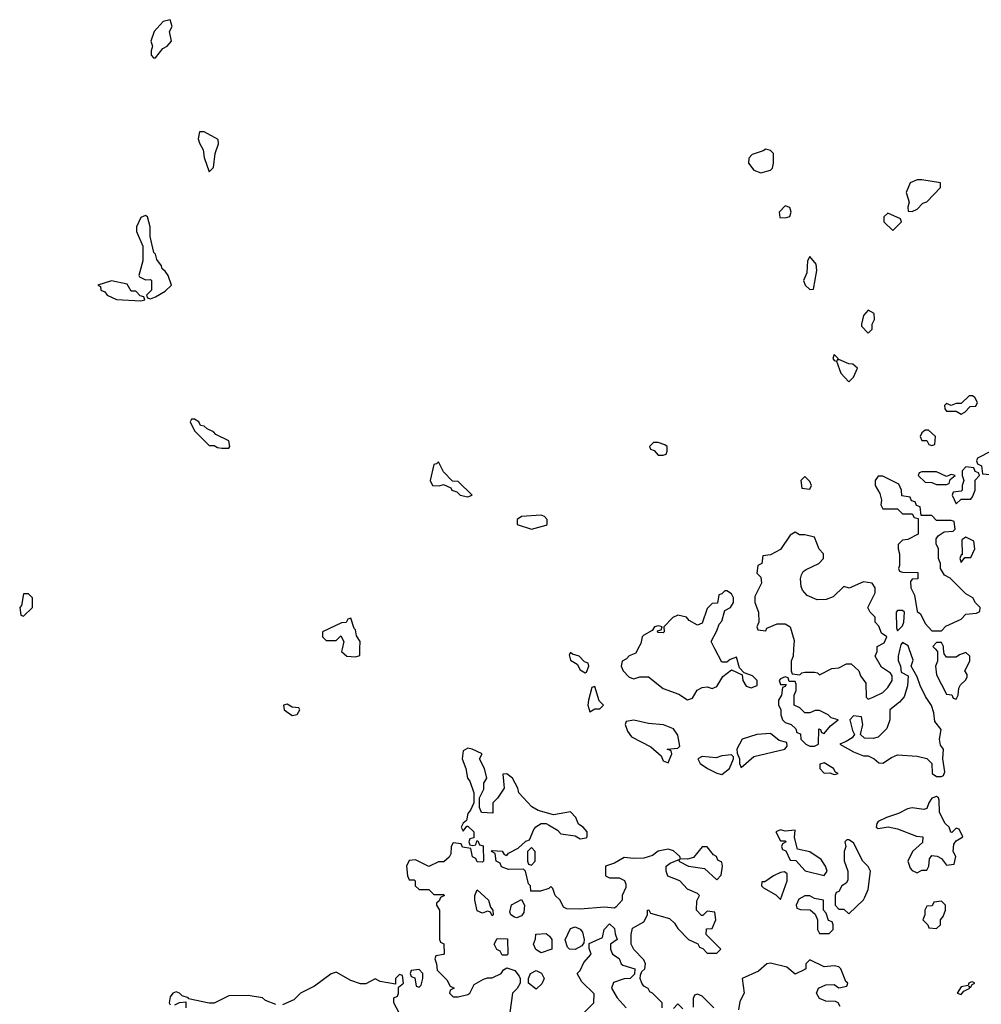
# Model space of a CAD drawing. Header units: inches. Extents: x 2701323 to 2964515, y 494916 to 722124.
# Tile 16 of 256: x 2744294 to 2748233, y 608544 to 612578. Entities that reach past the tile are written whole.
import ezdxf

# ---------------------------------------------------------------- set-up
doc = ezdxf.new("R2010")
doc.units = ezdxf.units.IN
doc.header["$MEASUREMENT"] = 0
doc.layers.add('C7640', color=7, linetype='Continuous')
doc.layers.add('C7641', color=7, linetype='Continuous')

msp = doc.modelspace()

# ---------------------------------------------------------------- linework, layer by layer
at = {"layer": 'C7640', "color": 2, "elevation": 2}
for points in [[(2745614.5, 610000), (2745612, 609990), (2745634, 609970), (2745670, 609967.3), (2745687.3, 609972.7), (2745687.7, 610000)], [(2746826.6, 610000), (2746817.5, 609982.5), (2746790, 609972.3), (2746779.9, 609960.1), (2746762, 609950), (2746758, 609930), (2746766, 609910), (2746790, 609884.7), (2746810, 609878), (2746834.6, 609885.4), (2746870, 609886), (2746930, 609838), (2746994.4, 609814.4), (2747030, 609791.3), (2747050, 609798), (2747069, 609831), (2747090, 609842), (2747110, 609844.7), (2747130, 609838), (2747150, 609846), (2747173.6, 609886.4), (2747210, 609914), (2747254, 609894), (2747256, 609870), (2747270, 609846.8), (2747290, 609841), (2747315.3, 609850), (2747315.3, 609870), (2747295.3, 609890), (2747262, 609902), (2747242, 609922), (2747230, 609966), (2747203.6, 609956.4), (2747190, 609946), (2747170, 609946), (2747141.7, 610000)], [(2747463.9, 610000), (2747462, 609970), (2747454, 609950), (2747454, 609910), (2747458, 609898), (2747490, 609894), (2747498, 609902), (2747510, 609904.7), (2747550, 609904.7), (2747562, 609902), (2747570, 609894), (2747620.4, 609919.6), (2747650, 609922), (2747680.4, 609939.6), (2747699.6, 609939.6), (2747732, 609910), (2747738, 609890), (2747759.6, 609859.6), (2747762, 609802), (2747770, 609794), (2747790, 609802), (2747830, 609822), (2747850, 609842), (2747868, 609870), (2747868, 609890), (2747860.4, 609900.4), (2747824.7, 609924.7), (2747798, 609970), (2747806, 609990), (2747806, 610000)], [(2747899.5, 610000), (2747892, 609970), (2747892.7, 609952.7), (2747902, 609930), (2747904.7, 609904.7), (2747934, 609890), (2747931.1, 609848.9), (2747916.8, 609803.2), (2747898, 609782), (2747858, 609750), (2747858, 609710), (2747846, 609674), (2747810, 609639), (2747790, 609633.2), (2747754.6, 609634.6), (2747738, 609650), (2747748, 609690), (2747742, 609722), (2747710, 609726), (2747694, 609710), (2747705.4, 609665.4), (2747714, 609650), (2747703.6, 609636.4), (2747679.8, 609620.2), (2747654, 609610), (2747710, 609578), (2747750, 609562), (2747770, 609562), (2747794, 609550), (2747812.7, 609532.7), (2747830, 609532), (2747864.7, 609555.3), (2747890, 609566), (2747970, 609561), (2748010, 609551.3), (2748031, 609531), (2748032, 609490), (2748050, 609478), (2748070, 609478), (2748078, 609482), (2748083.1, 609496.9), (2748076, 609550), (2748078, 609590), (2748065.6, 609605.6), (2748061.2, 609630), (2748068, 609670), (2748042, 609702), (2748038, 609738), (2748028.9, 609768.9), (2748004.7, 609804.7), (2747982, 609850), (2747970, 609886), (2747946, 609930), (2747953.6, 609953.6), (2747937.4, 610000)], [(2748044, 610000), (2748054, 609990), (2748054, 609950), (2748046, 609930), (2748050, 609894), (2748090, 609814), (2748112, 609812), (2748118, 609798), (2748130, 609794), (2748138, 609810), (2748140.4, 609839.6), (2748147.3, 609852.7), (2748170, 609874), (2748174.6, 609885.4), (2748174.6, 609894.6), (2748166, 609910), (2748186, 609950), (2748186, 609970), (2748170, 609986), (2748143.6, 609976.4), (2748130, 609966), (2748090, 609966), (2748080.4, 609980.4), (2748078.8, 610000)], [(2746926, 608530), (2746926, 608550), (2746886, 608590), (2746875.3, 608595.3), (2746868.4, 608608.4), (2746850, 608618), (2746842, 608630), (2746835.3, 608650), (2746836.4, 608663.6), (2746842, 608678), (2746855.3, 608690), (2746858, 608710), (2746850, 608726), (2746809, 608769), (2746799, 608790), (2746799, 608830), (2746804, 608856), (2746850, 608882), (2746866, 608910), (2746866, 608930), (2746871.6, 608931.6), (2746878, 608918), (2746956, 608896), (2746976.9, 608876.9), (2746990, 608854), (2747034, 608810), (2747072, 608792), (2747078, 608778), (2747092.7, 608772.7), (2747110, 608754), (2747150, 608754), (2747166, 608770), (2747106, 608830), (2747107.3, 608852.7), (2747130, 608854), (2747146, 608890), (2747142, 608922), (2747110, 608926), (2747092.7, 608907.3), (2747087.3, 608907.3), (2747066, 608930), (2747067.3, 608967.3), (2747078, 608990), (2747070, 608998), (2747030, 609015.3), (2746998, 609050), (2746949.2, 609069.2), (2746942, 609090), (2746942, 609110), (2746958, 609122), (2746998, 609138), (2746994, 609130), (2747034, 609110), (2747099.8, 609099.8), (2747150, 609054), (2747167.3, 609072.7), (2747173.2, 609110), (2747170, 609126), (2747154, 609134), (2747148, 609150), (2747136.5, 609156.5), (2747110, 609188.7), (2747090, 609188.7), (2747054.4, 609145.6), (2747030, 609139), (2747000.4, 609140.4), (2746998, 609150), (2746972.5, 609172.5), (2746950, 609179.3), (2746910, 609171.5), (2746886.7, 609153.3), (2746850, 609142.7), (2746810, 609140.9), (2746770, 609145.2), (2746730, 609122), (2746694, 609110), (2746694, 609070), (2746710, 609062), (2746750, 609062), (2746771.1, 609051.1), (2746776.9, 609036.9), (2746776.9, 609023.1), (2746762, 608990), (2746762, 608970), (2746736.9, 608943.1), (2746730, 608938), (2746690, 608942), (2746590, 608933.2), (2746535.3, 608935.3), (2746522, 608942), (2746508, 608970), (2746488, 608990), (2746478, 609018), (2746470, 609026), (2746462, 609018), (2746427.3, 609007.3), (2746387.3, 609007.3), (2746386, 609030), (2746378, 609038), (2746366, 609090), (2746358, 609098), (2746296.4, 609096.4), (2746267.3, 609107.3), (2746262, 609122), (2746246, 609130), (2746242, 609162), (2746226, 609170), (2746230, 609174), (2746270, 609172), (2746278, 609158), (2746290, 609154), (2746296.4, 609163.6), (2746336.4, 609183.6), (2746367.3, 609212.7), (2746382, 609218), (2746400.2, 609259.8), (2746408.9, 609271.1), (2746430, 609284.7), (2746450, 609284.7), (2746459.8, 609279.8), (2746497.3, 609257.3), (2746510, 609242), (2746570, 609234), (2746590, 609222), (2746614, 609226), (2746618, 609230), (2746619, 609250), (2746602, 609270), (2746582.7, 609282.7), (2746572.3, 609310), (2746550, 609332), (2746480.2, 609320.2), (2746418, 609338), (2746392.5, 609352.5), (2746338, 609410), (2746334, 609430), (2746313.2, 609470), (2746290, 609488.7), (2746272.7, 609487.3), (2746278, 609430), (2746251.1, 609388.9), (2746232, 609370), (2746232.7, 609327.3), (2746186, 609330), (2746178, 609350), (2746178, 609390), (2746194.6, 609425.4), (2746195.3, 609450), (2746208, 609470), (2746198, 609510), (2746178, 609550), (2746188, 609570), (2746148, 609590), (2746130, 609594), (2746110, 609582), (2746106.7, 609550), (2746122, 609510), (2746128, 609470), (2746138, 609458), (2746154, 609410), (2746154, 609370), (2746141, 609339), (2746130, 609326), (2746123.6, 609296.4), (2746110, 609286), (2746102, 609270), (2746110, 609254), (2746126, 609274), (2746130, 609274), (2746154, 609250), (2746154, 609226), (2746138, 609222), (2746134, 609210), (2746138, 609198), (2746150, 609194), (2746162, 609198), (2746166, 609214), (2746170, 609214), (2746178, 609198), (2746192.7, 609192.7), (2746194, 609130), (2746190, 609126), (2746167.3, 609127.3), (2746162, 609142), (2746148.4, 609148.4), (2746142, 609182), (2746108.4, 609188.4), (2746102, 609202), (2746070, 609206), (2746062, 609190), (2746059.6, 609160.4), (2746052.7, 609147.3), (2746032, 609128), (2746010, 609128), (2745970, 609108.7), (2745915.3, 609135.3), (2745890, 609133.2), (2745878, 609110), (2745882, 609070), (2745890, 609054), (2745910, 609054), (2745914, 609050), (2745914, 609030), (2745930, 609014), (2745970, 609014), (2745990, 608994), (2746030, 608994), (2746034, 608990), (2746018, 608982), (2746012.7, 608967.3), (2746002, 608958), (2746002, 608950), (2746014, 608930), (2746014, 608810), (2746018, 608798), (2746031.6, 608791.6), (2746032.7, 608752.7), (2746030, 608748), (2745998, 608742), (2745994, 608730), (2746002, 608710), (2746003.6, 608683.6), (2746043.6, 608643.6), (2746058, 608618), (2746074, 608610), (2746058, 608602), (2746054, 608590), (2746070, 608574), (2746090, 608574), (2746130, 608584.7), (2746138, 608590), (2746155.3, 608624.7), (2746193.6, 608646.4), (2746210, 608652), (2746230, 608652), (2746266, 608670), (2746275.3, 608684.7), (2746290, 608694), (2746322, 608682), (2746339.8, 608659.8), (2746344.7, 608650), (2746344.7, 608630), (2746331.3, 608608.7), (2746312, 608590), (2746302, 608510)], [(2746606, 608510), (2746646, 608550), (2746647.3, 608587.3), (2746596.4, 608636.4), (2746578, 608670), (2746590, 608682), (2746605.2, 608714.8), (2746635.3, 608750), (2746627.3, 608772.7), (2746627.3, 608792.7), (2746682, 608818), (2746688, 608850), (2746710, 608874), (2746730, 608854), (2746732.7, 608832.7), (2746742, 608810), (2746714, 608790), (2746714, 608770), (2746722, 608750), (2746750, 608732), (2746758, 608710), (2746764.5, 608704.5), (2746814, 608690), (2746812.7, 608667.3), (2746794, 608650), (2746770, 608649), (2746726, 608634), (2746718, 608610), (2746741, 608570), (2746778, 608530)], [(2747655.3, 608535.3), (2747646, 608550), (2747635.3, 608555.3), (2747596.4, 608556.4), (2747570, 608568), (2747558, 608590), (2747566, 608610), (2747596.4, 608623.6), (2747630, 608624.7), (2747650, 608612), (2747682, 608618), (2747686, 608630), (2747678, 608638), (2747658, 608690), (2747650, 608698), (2747630, 608702), (2747590, 608698), (2747530, 608726), (2747514, 608710), (2747514, 608690), (2747510, 608686), (2747470, 608668), (2747436.4, 608696.4), (2747370, 608713.2), (2747354, 608710), (2747319.8, 608680.2), (2747254, 608650), (2747262, 608590), (2747244, 608556), (2747238, 608522)], [(2745848.9, 608508.9), (2745826, 608550), (2745826, 608570), (2745842, 608578), (2745846, 608590), (2745846, 608614), (2745866, 608630), (2745862, 608662), (2745850, 608666), (2745834, 608650), (2745834, 608626), (2745770, 608638), (2745750, 608648), (2745711.6, 608628.4), (2745690, 608628), (2745650, 608642), (2745590, 608676), (2745570, 608669.2), (2745501.1, 608618.9), (2745444, 608590), (2745417.5, 608562.5), (2745370, 608542)], [(2745343.1, 608543.1), (2745300.2, 608560.2), (2745288, 608570), (2745230, 608579.5), (2745150, 608579.3), (2745090, 608548), (2745070, 608548), (2744986, 608566), (2744986, 608570), (2744959, 608579), (2744948, 608590), (2744934.5, 608594.5), (2744921, 608590), (2744910, 608575.3), (2744906, 608550), (2744910, 608542)], [(2747138, 608530), (2747090, 608578), (2747070, 608586), (2747058, 608582), (2747052.7, 608567.3), (2747052.7, 608532.7)], [(2744930, 608542), (2744948.4, 608551.6), (2744974, 608554), (2744974, 608530)], [(2747010, 608526), (2746990, 608546), (2746972.7, 608527.3)]]:
    msp.add_lwpolyline(points, dxfattribs=at)
for points in [[(2746550, 609986), (2746544.7, 609975.3), (2746550, 609954), (2746578, 609938), (2746590, 609914), (2746610, 609902), (2746615.3, 609904.7), (2746626, 609930), (2746622, 609942), (2746607.3, 609947.3), (2746586, 609970), (2746558, 609978)], [(2747430, 609886), (2747410, 609878), (2747404.7, 609870), (2747410, 609854), (2747434, 609854), (2747430, 609846), (2747418, 609842), (2747414, 609810), (2747402, 609790), (2747402, 609770), (2747412, 609752), (2747411.3, 609730), (2747418, 609710), (2747430, 609698), (2747454, 609690), (2747472.7, 609672.7), (2747478, 609658), (2747492.7, 609652.7), (2747494, 609630), (2747514, 609610), (2747530, 609602), (2747550, 609602), (2747566, 609610), (2747567.3, 609672.7), (2747574, 609670), (2747578, 609658), (2747590, 609654), (2747615.3, 609684.7), (2747646, 609710), (2747618, 609718), (2747606, 609730), (2747570, 609748), (2747552.7, 609747.3), (2747530, 609738), (2747510, 609738), (2747490, 609758), (2747466, 609770), (2747466, 609810), (2747475.3, 609830), (2747475.3, 609855.3), (2747470, 609866), (2747446, 609866), (2747442, 609882)], [(2746650, 609846), (2746638, 609842), (2746624, 609790), (2746621, 609770), (2746630, 609742), (2746650, 609754), (2746670, 609754), (2746686, 609770), (2746668, 609788)], [(2745390, 609774), (2745374, 609770), (2745378, 609750), (2745410, 609726.8), (2745430, 609732), (2745442, 609750), (2745438, 609758), (2745410, 609762)], [(2746810, 609708), (2746778, 609702), (2746774, 609690), (2746783.6, 609663.6), (2746799.6, 609639.6), (2746879.1, 609599.1), (2746922, 609562), (2746930, 609542), (2746950, 609534), (2746966, 609570), (2746962, 609582), (2746946, 609590), (2746990, 609594), (2746998, 609602), (2746990, 609646), (2746972.1, 609672.1), (2746931.6, 609688.4), (2746870, 609694)], [(2747370, 609654), (2747314, 609650), (2747254, 609630), (2747232, 609590), (2747232.7, 609572.7), (2747242, 609550), (2747242, 609530), (2747250, 609514), (2747300.9, 609559.1), (2747428, 609590), (2747438, 609602), (2747436.4, 609616.4), (2747404.7, 609624.7)], [(2747210, 609566), (2747170, 609562), (2747146.4, 609553.6), (2747090, 609559), (2747072, 609550), (2747082, 609530), (2747112, 609510), (2747150, 609491), (2747170, 609486), (2747202, 609510), (2747218, 609550), (2747218, 609558)], [(2747590, 609534), (2747572, 609528), (2747571.3, 609510), (2747590, 609491.3), (2747612.7, 609492.7), (2747630, 609486), (2747646, 609490), (2747635.3, 609495.3), (2747628, 609510)], [(2748050, 609395.3), (2748030, 609388), (2748018, 609370), (2748010, 609346), (2747998, 609342), (2747950, 609349.2), (2747930, 609345.2), (2747893.7, 609326.3), (2747844.7, 609310), (2747810, 609292.3), (2747805.4, 609285.4), (2747802, 609270), (2747810, 609264.7), (2747851.1, 609271.1), (2747890, 609262.8), (2747967.3, 609232.7), (2747994, 609230), (2747992.7, 609207.3), (2747951.3, 609170), (2747932, 609130), (2747942, 609102), (2747950, 609092), (2747970, 609082), (2747990, 609094), (2748010, 609094), (2748018, 609110), (2748020.4, 609139.6), (2748030, 609154), (2748051.6, 609151.6), (2748070, 609142), (2748090, 609114), (2748122, 609118), (2748128, 609150), (2748118, 609170), (2748120.4, 609199.6), (2748130, 609214), (2748158, 609230), (2748142, 609262), (2748130, 609266), (2748112, 609248), (2748108.7, 609248.7), (2748102, 609270), (2748085.2, 609285.2), (2748062, 609330), (2748060.4, 609380.4), (2748058, 609390)], [(2747410, 609259), (2747392, 609250), (2747410, 609214), (2747430, 609214), (2747434, 609210), (2747418, 609202), (2747414, 609190), (2747418, 609178), (2747432.7, 609172.7), (2747450, 609134), (2747472.7, 609132.7), (2747511.1, 609091.1), (2747590, 609072), (2747602, 609090), (2747595.3, 609110), (2747577.5, 609137.5), (2747530, 609168.7), (2747480.2, 609180.2), (2747468, 609228), (2747470, 609258), (2747430, 609254)], [(2747690, 609218), (2747682, 609218), (2747674, 609210), (2747678, 609190), (2747671.3, 609170), (2747671.6, 609131.6), (2747686.8, 609090), (2747686.8, 609053.2), (2747679.1, 609040.9), (2747662, 609030), (2747650, 609006), (2747638, 609002), (2747634, 608990), (2747634, 608950), (2747650, 608934), (2747670, 608934), (2747690, 608914), (2747750, 608972), (2747756.5, 608983.5), (2747770, 609014), (2747779, 609090), (2747770, 609108), (2747748, 609130), (2747710, 609206)], [(2746390, 609186), (2746374, 609170), (2746374, 609130), (2746378, 609118), (2746390, 609114), (2746406, 609130), (2746406, 609170)], [(2747427.3, 609087.3), (2747410, 609084), (2747382, 609070), (2747346, 609046), (2747334, 609046), (2747332, 609030), (2747341, 609021), (2747392, 608992), (2747410, 608974), (2747438, 609050), (2747438, 609078)], [(2746230, 608906), (2746222, 608922), (2746210, 608926), (2746190, 608918), (2746167.3, 608927.3), (2746158, 608970), (2746158, 608990), (2746167.3, 609012.7), (2746214, 608970), (2746222, 608942), (2746232, 608930), (2746234, 608910)], [(2746330, 608898), (2746320.4, 608900.4), (2746306, 608910), (2746302, 608922), (2746308, 608952), (2746350, 608974), (2746362, 608950), (2746359.6, 608920.4), (2746350, 608906)], [(2747530, 608988), (2747510, 608988), (2747485.4, 608974.6), (2747474, 608950), (2747478, 608938), (2747492.7, 608932.7), (2747531.6, 608931.6), (2747552.7, 608912.7), (2747562, 608890), (2747562, 608850), (2747570, 608834), (2747610, 608834), (2747626, 608850), (2747626, 608870), (2747622, 608882), (2747607.3, 608887.3), (2747598, 608918), (2747586, 608930), (2747586, 608970), (2747550, 608978)], [(2748070, 608966), (2748038, 608962), (2748032, 608948), (2748010, 608946), (2748002, 608930), (2748002, 608910), (2747994, 608890), (2748014, 608870), (2748018, 608858), (2748050, 608854), (2748066, 608870), (2748066, 608890), (2748076.4, 608903.6), (2748086, 608930), (2748086, 608950)], [(2746570, 608768), (2746546, 608770), (2746538, 608778), (2746528, 608808), (2746550, 608854), (2746570, 608862), (2746590, 608852), (2746599.8, 608839.8), (2746606, 608810), (2746604.7, 608795.3), (2746596.9, 608783.1)], [(2746270, 608746), (2746262, 608762), (2746248.4, 608768.4), (2746238, 608790), (2746250, 608814), (2746291.6, 608811.6), (2746294, 608750), (2746290, 608746)], [(2746430, 608755.3), (2746408.7, 608768.7), (2746398, 608790), (2746407.3, 608812.7), (2746408.7, 608831.3), (2746450, 608834), (2746463.6, 608823.6), (2746474, 608810), (2746474, 608770), (2746470, 608768)], [(2745930, 608686), (2745898, 608682), (2745894, 608670), (2745898, 608658), (2745912.7, 608652.7), (2745918, 608618), (2745930, 608614), (2745938, 608622), (2745946, 608650), (2745946, 608670)], [(2746410, 608606), (2746378, 608630), (2746378, 608650), (2746386, 608670), (2746410, 608682), (2746431.3, 608671.3), (2746442, 608650), (2746432.7, 608627.3)], [(2748196.4, 608636.4), (2748190, 608635.3), (2748182, 608630), (2748179.6, 608620.4), (2748150, 608615.3), (2748134, 608590), (2748150, 608584.7), (2748162, 608598), (2748186, 608610), (2748182, 608618), (2748190, 608614), (2748195.3, 608624.7), (2748206, 608630)]]:
    msp.add_lwpolyline(points, close=True, dxfattribs=at)
at = {"layer": 'C7641', "color": 2, "elevation": 2}
for points in [[(2744910, 612578), (2744882, 612570), (2744844.7, 612530), (2744831.3, 612490), (2744838, 612470), (2744832, 612450), (2744832.7, 612432.7), (2744842, 612422), (2744850, 612422), (2744880.2, 612459.8), (2744898, 612470), (2744915.3, 612490), (2744908, 612530), (2744919, 612550)], [(2745050, 612118), (2745030, 612118), (2745025.5, 612090), (2745030, 612072), (2745045.2, 612045.2), (2745050, 612014), (2745070, 611954), (2745087.3, 611972.7), (2745095.3, 612030), (2745108, 612070), (2745107.3, 612087.3)], [(2747350, 612048), (2747339.8, 612040.2), (2747294, 612026), (2747281, 612010), (2747278.8, 611990), (2747301.6, 611961.6), (2747330, 611950.7), (2747370, 611962), (2747378, 611970), (2747382, 611990), (2747382, 612030), (2747370, 612042)], [(2747990, 611922), (2747970, 611922), (2747942, 611910), (2747924.7, 611870), (2747938, 611830), (2747932, 611810), (2747934, 611794), (2747950, 611792), (2747970, 611802), (2747994, 611826), (2748010, 611832), (2748066, 611890), (2748066, 611910)], [(2747430, 611815.3), (2747404.7, 611790), (2747407.3, 611767.3), (2747430, 611766.8), (2747448.4, 611771.6), (2747454, 611790), (2747448.4, 611808.4)], [(2744810, 611775.3), (2744790, 611768), (2744772, 611730), (2744772, 611710), (2744798, 611650), (2744798, 611590), (2744782, 611530), (2744784.7, 611524.7), (2744810, 611512), (2744830, 611514), (2744834, 611510), (2744834, 611470), (2744814, 611450), (2744818, 611438), (2744830, 611434), (2744850, 611442), (2744890, 611466), (2744915.3, 611490), (2744902, 611530), (2744890, 611548), (2744877.2, 611557.2), (2744874.5, 611570), (2744855.5, 611595.5), (2744850, 611618), (2744844, 611624), (2744828, 611690), (2744828, 611730), (2744818, 611770)], [(2747850, 611786), (2747834, 611770), (2747834, 611750), (2747870, 611714), (2747906, 611750), (2747902, 611762)], [(2747530, 611608), (2747521, 611590), (2747518.8, 611541.2), (2747504.7, 611510), (2747512, 611490), (2747530, 611472), (2747546, 611474), (2747559, 611550), (2747556.5, 611576.5)], [(2744670, 611508), (2744614, 611490), (2744624.7, 611484.7), (2744626.8, 611470), (2744642.8, 611462.8), (2744652, 611450), (2744690, 611432), (2744790, 611426.8), (2744806, 611430), (2744802, 611442), (2744787.3, 611447.3), (2744770, 611466), (2744750, 611466), (2744734, 611494)], [(2747770, 611388), (2747750, 611366), (2747742, 611330), (2747742, 611322), (2747770, 611294), (2747786, 611310), (2747786, 611330), (2747795.3, 611350), (2747793.6, 611373.6)], [(2747630, 611206), (2747624.7, 611190), (2747630, 611182), (2747639.6, 611179.6), (2747658, 611130), (2747690, 611094), (2747710, 611114), (2747726, 611150), (2747707.3, 611167.3), (2747690, 611168), (2747650, 611186), (2747642, 611182), (2747646, 611190)], [(2748196.4, 611036.4), (2748183.6, 611036.4), (2748150, 611006), (2748130, 611006), (2748110, 610998), (2748090, 611006), (2748082, 610998), (2748083.6, 610983.6), (2748090, 610974), (2748130, 610974), (2748150, 610962), (2748166, 610970), (2748187.3, 610992.7), (2748210, 610994), (2748218, 611010), (2748206, 611030)], [(2745010, 610942), (2744998, 610942), (2744992, 610930), (2745010, 610894), (2745070, 610834), (2745090, 610834), (2745104.7, 610824.7), (2745122, 610822), (2745150, 610822), (2745155.3, 610830), (2745150, 610852.3), (2745098, 610878), (2745088, 610890), (2745062, 610902), (2745050, 610913.2), (2745035.3, 610915.3), (2745028, 610930)], [(2748016.4, 610896.4), (2748003.6, 610896.4), (2747990, 610886), (2747982, 610870), (2747990, 610854), (2748010, 610854), (2748018, 610838), (2748030, 610834), (2748042, 610838), (2748046, 610870)], [(2746910, 610846), (2746890, 610846), (2746874, 610830), (2746878, 610818), (2746892.7, 610812.7), (2746910, 610794), (2746930, 610794), (2746942, 610798), (2746946, 610810), (2746946, 610830), (2746936.4, 610836.4)], [(2748350, 610828), (2748310, 610826), (2748302, 610818), (2748274, 610810), (2748218, 610782), (2748214, 610770), (2748218, 610758), (2748234, 610750), (2748238, 610718), (2748270, 610714), (2748290, 610704.7), (2748322, 610718), (2748330, 610734), (2748390, 610762), (2748395.3, 610770), (2748392.3, 610812.3)], [(2746010, 610766), (2746002, 610758), (2745990, 610755.3), (2745974.8, 610690), (2745984.7, 610670), (2746012, 610668), (2746030, 610674), (2746059.8, 610659.8), (2746064.7, 610650), (2746084, 610644), (2746098, 610630), (2746130, 610622.8), (2746148, 610630), (2746090, 610686), (2746067.3, 610687.3), (2746030, 610726)], [(2747830, 610708), (2747810, 610708), (2747798, 610690), (2747798, 610670), (2747816.9, 610636.9), (2747824.7, 610610), (2747822, 610590), (2747830, 610574), (2747890, 610574), (2747910, 610554), (2747950, 610554), (2747958, 610538), (2747974, 610534), (2747974, 610470), (2747931.6, 610448.4), (2747910, 610446), (2747892.7, 610427.3), (2747892, 610410), (2747898, 610390), (2747898, 610342), (2747894, 610330), (2747898, 610318), (2747910, 610314), (2747972.7, 610312.7), (2747972.7, 610287.3), (2747950, 610286), (2747943.6, 610276.4), (2747944.7, 610250), (2747959.6, 610219.6), (2747970, 610154), (2747983.6, 610143.6), (2748003.6, 610103.6), (2748030, 610074), (2748070, 610074), (2748087.3, 610092.7), (2748150, 610122), (2748170, 610142), (2748213.6, 610146.4), (2748227.3, 610152.7), (2748228, 610170), (2748208.7, 610188.7), (2748198, 610210), (2748170, 610226), (2748106, 610290), (2748082, 610302), (2748066, 610330), (2748066, 610350), (2748058, 610370), (2748058, 610410), (2748048, 610430), (2748048.4, 610451.6), (2748056.4, 610463.6), (2748080.4, 610479.6), (2748118, 610482), (2748126, 610490), (2748122, 610522), (2748110, 610526), (2748050, 610526), (2748030, 610546), (2747986, 610546), (2747982, 610582), (2747967.3, 610587.3), (2747962, 610602), (2747947.3, 610607.3), (2747942, 610622), (2747907.3, 610627.3), (2747906, 610650), (2747894.6, 610674.6)], [(2748050, 610726), (2747990, 610726), (2747978, 610722), (2747974, 610710), (2748003.6, 610683.6), (2748030, 610682), (2748050, 610674), (2748090, 610674), (2748102, 610678), (2748106, 610694), (2748126, 610710), (2748110, 610715.3), (2748090, 610706)], [(2748170, 610746), (2748154, 610730), (2748154, 610710), (2748162, 610690), (2748154, 610670), (2748154, 610650), (2748150, 610646), (2748118, 610642), (2748114, 610630), (2748130, 610594), (2748150, 610614), (2748190, 610614), (2748196.4, 610623.6), (2748208, 610650), (2748208, 610692), (2748226, 610710), (2748222, 610722), (2748207.3, 610727.3), (2748202, 610742)], [(2747510, 610706), (2747494, 610690), (2747498, 610658), (2747530, 610654), (2747538, 610670), (2747530, 610686)], [(2746430, 610548.7), (2746350, 610542), (2746332, 610530), (2746332, 610510), (2746390, 610490.8), (2746450, 610506.8), (2746455.3, 610510), (2746455.3, 610530), (2746443.1, 610543.1)], [(2748170, 610458), (2748152.7, 610447.3), (2748154, 610386), (2748150, 610386), (2748144.7, 610370), (2748150, 610354), (2748166, 610374), (2748190, 610374), (2748206, 610410), (2748202, 610442)], [(2744330, 610226), (2744310, 610226), (2744302, 610178), (2744294, 610170), (2744298, 610138), (2744310, 610134), (2744346, 610170), (2744346, 610210)], [(2747910, 610158), (2747890, 610158), (2747884.7, 610150), (2747886, 610086), (2747890, 610074), (2747910, 610094), (2747915.3, 610110), (2747918, 610150)]]:
    msp.add_lwpolyline(points, close=True, dxfattribs=at)
for points in [[(2747806, 610000), (2747806, 610010), (2747834.6, 610025.4), (2747846, 610050), (2747824.7, 610064.7), (2747813.6, 610093.6), (2747798, 610110), (2747798, 610130), (2747778, 610150), (2747768, 610170), (2747798, 610230), (2747798, 610250), (2747786, 610270), (2747750, 610275.3), (2747691.6, 610248.4), (2747670, 610255.3), (2747626.4, 610213.6), (2747597.3, 610202.7), (2747560.9, 610200.9), (2747519.3, 610219.3), (2747500.2, 610240.2), (2747495.1, 610255.1), (2747492.5, 610287.5), (2747496, 610304), (2747503.2, 610316.8), (2747515.1, 610324.9), (2747568, 610350), (2747586, 610370), (2747586, 610390), (2747568.4, 610408.4), (2747550, 610458), (2747510, 610468), (2747488, 610468), (2747470, 610478), (2747450, 610466), (2747410, 610408), (2747370, 610386), (2747338, 610382), (2747334, 610350), (2747318, 610342), (2747314, 610310), (2747330, 610294), (2747332, 610270), (2747304.7, 610215.3), (2747304.7, 610190), (2747321, 610150), (2747322, 610110), (2747314, 610090), (2747318, 610078), (2747350, 610074), (2747354.6, 610085.4), (2747397.2, 610102.8), (2747430, 610102.8), (2747450.7, 610090.7), (2747466, 610034), (2747463.9, 610000)], [(2747141.7, 610000), (2747126, 610030), (2747150, 610074), (2747159, 610101), (2747170, 610114), (2747182, 610158), (2747206, 610170), (2747218, 610190), (2747218, 610210), (2747210, 610226), (2747190, 610238), (2747182, 610238), (2747170, 610226), (2747158, 610222), (2747152.7, 610187.3), (2747130, 610186), (2747110, 610166), (2747090, 610106), (2747070, 610098), (2747036.4, 610116.4), (2747026, 610130), (2746990, 610139), (2746970, 610128.7), (2746932, 610090), (2746934, 610070), (2746930, 610066), (2746907.3, 610067.3), (2746906, 610074), (2746922, 610078), (2746926, 610090), (2746910, 610095.3), (2746894, 610090), (2746884.7, 610075.3), (2746850, 610056), (2746844, 610050), (2746838, 610022), (2746826.6, 610000)], [(2745687.7, 610000), (2745688, 610030), (2745673.2, 610053.2), (2745670, 610078), (2745664, 610084), (2745650, 610126), (2745638, 610122), (2745631.6, 610108.4), (2745612.7, 610107.3), (2745534, 610070), (2745534, 610050), (2745550, 610034), (2745590, 610034), (2745610, 610054), (2745622, 610030), (2745614.5, 610000)], [(2747937.4, 610000), (2747932.9, 610012.9), (2747910, 610026), (2747903.6, 610016.4), (2747899.5, 610000)], [(2748078.8, 610000), (2748078, 610010), (2748070, 610026), (2748050, 610026), (2748034, 610010), (2748044, 610000)]]:
    msp.add_lwpolyline(points, dxfattribs=at)

doc.saveas('drawing.dxf')
